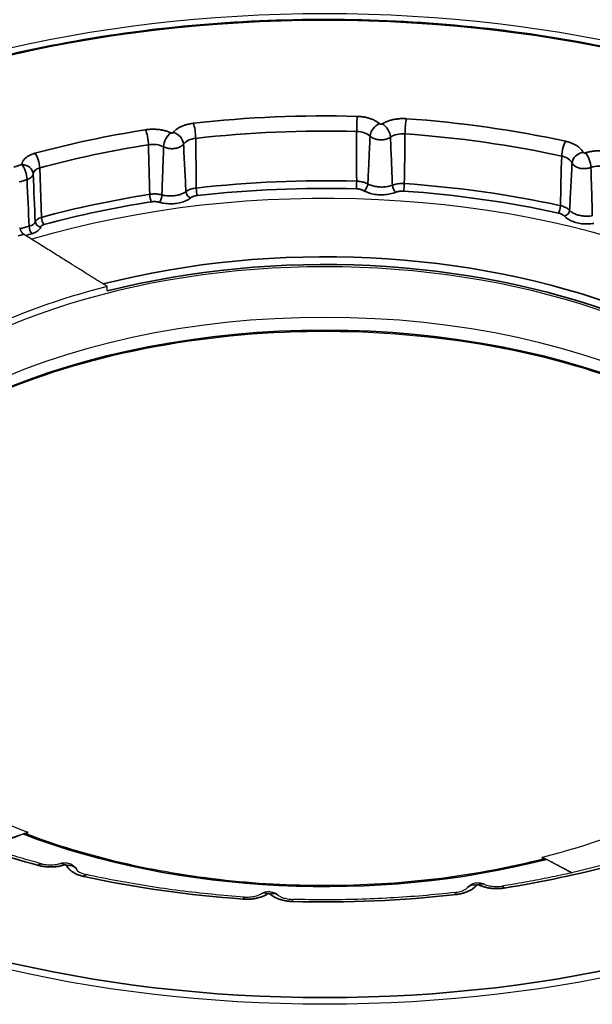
# Model space of a CAD drawing. Header units: millimetres. Extents: x -11430 to 11430, y -300 to 4365.
# Tile 11 of 31: x 2462 to 2487, y 1361 to 1405. Entities that reach past the tile are written whole.
import ezdxf

# ---------------------------------------------------------------- set-up
doc = ezdxf.new("R2010")
doc.units = ezdxf.units.MM
doc.header["$LTSCALE"] = 15
doc.layers.add('_Sichtbarkanten', color=7, linetype='Continuous', lineweight=25)
doc.layers.add('Sichtbar schmal (ISO)', color=7, linetype='Continuous', lineweight=35)

msp = doc.modelspace()

# ---------------------------------------------------------------- linework, layer by layer
at = {"layer": '_Sichtbarkanten'}
for p, q in [((2466.134, 1392.633), (2466.132, 1392.83)), ((2462.641, 1368.721), (2462.64, 1368.822)), ((2485.277, 1367.629), (2485.278, 1367.725))]:
    msp.add_line(p, q, dxfattribs=at)
msp.add_ellipse((2475.705, 1383.045), major_axis=(37.75, 0), ratio=0.57735, dxfattribs=at)
for centre, major_axis, ratio, start_param, end_param in [((2475.705, 1381.821), (31.18, 0), 0.57735, 1.502416, 1.502422), ((2475.705, 1381.82), (31.182, 0), 0.57735, 1.796229, 1.796234), ((2475.705, 1381.82), (31.182, 0), 0.57735, 1.20612, 1.206129), ((2475.705, 1380.392), (28.25, 0), 0.57735, 0.929646, 2.044743), ((2462.467, 1395.325), (-0.137, 0.217), 0.5824, 0.75465, 2.260814), ((2475.705, 1379.983), (-23.75, 0), 0.57735, 3.132886, 6.291892), ((2475.705, 1380.277), (23.756, 0), 0.57735, 1.985547, 2.559244), ((2475.705, 1377.612), (-24.004, 0), 0.57735, 3.289846, 6.134932), ((2475.705, 1380.277), (-23.756, 0), 0.57735, 0.414751, 0.988448), ((2475.705, 1380.277), (-23.756, 0), 0.57735, 1.985547, 2.559244), ((2462.423, 1368.537), (-0.182, -0.188), 0.650254, 3.413058, 4.085317), ((2485.466, 1367.419), (0.145, -0.215), 0.572772, 2.313184, 2.940542), ((2464.241, 1366.976), (-0.153, 0.476), 0.397467, 6.28317, 6.283202), ((2464.344, 1366.951), (0.452, 0.214), 0.787668, 6.283163, 6.283901), ((2482.375, 1366.076), (-0.39, 0.313), 0.74078, 6.283111, 6.283176), ((2482.484, 1366.091), (0.21, 0.454), 0.510835, 6.283112, 6.2835), ((2473.184, 1365.697), (-0.264, 0.425), 0.598406, 6.283155, 6.283206), ((2473.296, 1365.691), (0.33, 0.375), 0.682658, 6.283111, 6.283693)]:
    msp.add_ellipse(centre, major_axis=major_axis, ratio=ratio, start_param=start_param, end_param=end_param, dxfattribs=at)
for points, knots in [([(2438.255, 1383.851), (2438.439, 1386.158), (2439.26, 1388.444), (2442.092, 1392.763), (2444.115, 1394.793), (2449.164, 1398.388), (2452.194, 1399.95), (2458.947, 1402.44), (2462.669, 1403.369), (2470.427, 1404.5), (2474.461, 1404.703), (2482.437, 1404.364), (2486.376, 1403.823), (2493.765, 1402.048), (2497.213, 1400.815), (2503.269, 1397.777), (2505.875, 1395.973), (2509.977, 1391.973), (2511.473, 1389.776), (2512.782, 1386.296), (2513.058, 1385.076), (2513.156, 1383.851)], [3.889269, 3.889269, 3.889269, 3.889269, 4.205166, 4.205166, 4.524465, 4.524465, 4.845516, 4.845516, 5.166574, 5.166574, 5.487449, 5.487449, 5.808279, 5.808279, 6.129227, 6.129227, 6.450356, 6.450356, 6.770975, 6.770975, 6.938707, 6.938707, 6.938707, 6.938707]), ([(2452.354, 1380.823), (2453.024, 1382.135), (2454.038, 1383.396), (2456.771, 1385.788), (2458.539, 1386.901), (2462.595, 1388.752), (2464.883, 1389.491), (2469.751, 1390.518), (2472.33, 1390.807), (2477.518, 1390.903), (2480.126, 1390.71), (2485.103, 1389.862), (2487.471, 1389.208), (2491.726, 1387.508), (2493.612, 1386.463), (2496.715, 1384.092), (2497.93, 1382.767), (2498.861, 1381.191), (2498.962, 1381.008), (2499.056, 1380.823)], [4.130031, 4.130031, 4.130031, 4.130031, 4.426418, 4.426418, 4.745115, 4.745115, 5.063409, 5.063409, 5.382001, 5.382001, 5.700744, 5.700744, 6.019385, 6.019385, 6.337732, 6.337732, 6.656179, 6.656179, 6.697946, 6.697946, 6.697946, 6.697946]), ([(2463.237, 1367.434), (2462.927, 1367.517), (2462.619, 1367.604), (2462.008, 1367.782), (2461.706, 1367.874), (2461.107, 1368.065), (2460.811, 1368.163), (2460.224, 1368.365), (2459.933, 1368.469), (2459.359, 1368.683), (2459.076, 1368.793), (2458.795, 1368.905)], [2.7065745, 2.7065745, 2.7065745, 2.7065745, 2.7412544, 2.7412544, 2.7759343, 2.7759343, 2.8106143, 2.8106143, 2.8452942, 2.8452942, 2.8799741, 2.8799741, 2.8799741, 2.8799741]), ([(2462.64, 1368.822), (2462.241, 1368.677), (2461.647, 1368.461), (2461.009, 1368.229), (2460.821, 1368.161)], [0, 0, 0, 0, 0.3333333, 0.4684492, 0.4684492, 0.4684492, 0.4684492]), ([(2460.859, 1368.148), (2461.01, 1368.206), (2461.556, 1368.412), (2462.073, 1368.607), (2462.431, 1368.743)], [0.5416271, 0.5416271, 0.5416271, 0.5416271, 0.6666667, 1, 1, 1, 1]), ([(2485.349, 1367.647), (2483.896, 1367.276), (2482.378, 1366.989), (2479.272, 1366.595), (2477.684, 1366.488), (2474.503, 1366.458), (2472.91, 1366.535), (2469.783, 1366.871), (2468.249, 1367.129), (2465.302, 1367.816), (2463.889, 1368.245), (2462.565, 1368.75)], [1.856106, 1.856106, 1.856106, 1.856106, 2.056113, 2.056113, 2.25612, 2.25612, 2.456128, 2.456128, 2.656135, 2.656135, 2.856142, 2.856142, 2.856142, 2.856142]), ([(2486.555, 1367.034), (2486.515, 1367.056), (2486.133, 1367.262), (2485.769, 1367.459), (2485.459, 1367.626)], [0.6271545, 0.6271545, 0.6271545, 0.6271545, 0.6666667, 1, 1, 1, 1]), ([(2463.237, 1367.434), (2463.306, 1367.416), (2463.382, 1367.402), (2463.539, 1367.385), (2463.623, 1367.383), (2463.788, 1367.39), (2463.871, 1367.4), (2463.998, 1367.426), (2464.045, 1367.438), (2464.088, 1367.452)], [0, 0, 0, 0, 0.0479188, 0.0479188, 0.0968297, 0.0968297, 0.1473286, 0.1473286, 0.1794544, 0.1794544, 0.1794544, 0.1794544]), ([(2464.09, 1367.453), (2464.15, 1367.472), (2464.214, 1367.481), (2464.341, 1367.481), (2464.405, 1367.471), (2464.525, 1367.432), (2464.583, 1367.402), (2464.682, 1367.327), (2464.725, 1367.282), (2464.769, 1367.215), (2464.779, 1367.199), (2464.787, 1367.182)], [0.0004633, 0.0004633, 0.0004633, 0.0004633, 0.0383432, 0.0383432, 0.0763744, 0.0763744, 0.1144863, 0.1144863, 0.1510912, 0.1510912, 0.1624627, 0.1624627, 0.1624627, 0.1624627]), ([(2464.796, 1367.165), (2464.797, 1367.164), (2464.799, 1367.16), (2464.809, 1367.147), (2464.817, 1367.138), (2464.847, 1367.109), (2464.877, 1367.086), (2464.954, 1367.042), (2465.001, 1367.02), (2465.102, 1366.983), (2465.157, 1366.967), (2465.214, 1366.955)], [0, 0, 0, 0, 0.0286398, 0.0286398, 0.054599, 0.054599, 0.0975038, 0.0975038, 0.1389438, 0.1389438, 0.1769311, 0.1769311, 0.1769311, 0.1769311]), ([(2488.329, 1367.476), (2488.02, 1367.392), (2487.707, 1367.311), (2487.078, 1367.155), (2486.761, 1367.08), (2486.123, 1366.937), (2485.802, 1366.869), (2485.155, 1366.739), (2484.83, 1366.677), (2484.176, 1366.559), (2483.847, 1366.504), (2483.516, 1366.452)], [1.8324149, 1.8324149, 1.8324149, 1.8324149, 1.8670948, 1.8670948, 1.9017747, 1.9017747, 1.9364546, 1.9364546, 1.9711346, 1.9711346, 2.0058145, 2.0058145, 2.0058145, 2.0058145]), ([(2472.154, 1365.97), (2471.68, 1366.003), (2471.207, 1366.043), (2470.265, 1366.135), (2469.796, 1366.188), (2468.863, 1366.307), (2468.399, 1366.373), (2467.477, 1366.517), (2467.019, 1366.596), (2466.111, 1366.766), (2465.66, 1366.857), (2465.214, 1366.955)], [2.3924152, 2.3924152, 2.3924152, 2.3924152, 2.4407588, 2.4407588, 2.4891023, 2.4891023, 2.5374459, 2.5374459, 2.5857895, 2.5857895, 2.634133, 2.634133, 2.634133, 2.634133]), ([(2472.924, 1366.124), (2472.974, 1366.154), (2473.03, 1366.178), (2473.147, 1366.207), (2473.21, 1366.213), (2473.335, 1366.205), (2473.399, 1366.192), (2473.515, 1366.147), (2473.568, 1366.115), (2473.615, 1366.076)], [0.0007878, 0.0007878, 0.0007878, 0.0007878, 0.0362938, 0.0362938, 0.0732562, 0.0732562, 0.111474, 0.111474, 0.1481602, 0.1481602, 0.1481602, 0.1481602]), ([(2481.426, 1366.169), (2481.509, 1366.178), (2481.589, 1366.194), (2481.729, 1366.234), (2481.791, 1366.259), (2481.887, 1366.308), (2481.924, 1366.333), (2481.966, 1366.368), (2481.978, 1366.381), (2481.985, 1366.389)], [0, 0, 0, 0, 0.0509214, 0.0509214, 0.0996895, 0.0996895, 0.1450448, 0.1450448, 0.1764228, 0.1764228, 0.1764228, 0.1764228]), ([(2481.988, 1366.394), (2482.024, 1366.437), (2482.066, 1366.475), (2482.161, 1366.537), (2482.216, 1366.561), (2482.331, 1366.594), (2482.394, 1366.601), (2482.519, 1366.598), (2482.583, 1366.586), (2482.657, 1366.56), (2482.671, 1366.555), (2482.685, 1366.549)], [0.0011521, 0.0011521, 0.0011521, 0.0011521, 0.0346217, 0.0346217, 0.0696093, 0.0696093, 0.1065986, 0.1065986, 0.1447964, 0.1447964, 0.1539854, 0.1539854, 0.1539854, 0.1539854]), ([(2482.694, 1366.545), (2482.745, 1366.521), (2482.806, 1366.499), (2482.939, 1366.464), (2483.013, 1366.45), (2483.169, 1366.433), (2483.253, 1366.43), (2483.396, 1366.436), (2483.458, 1366.442), (2483.516, 1366.452)], [0, 0, 0, 0, 0.045878, 0.045878, 0.0927726, 0.0927726, 0.1418997, 0.1418997, 0.1790268, 0.1790268, 0.1790268, 0.1790268]), ([(2472.154, 1365.97), (2472.238, 1365.964), (2472.325, 1365.965), (2472.492, 1365.979), (2472.573, 1365.993), (2472.718, 1366.03), (2472.785, 1366.053), (2472.87, 1366.092), (2472.897, 1366.107), (2472.92, 1366.122)], [0, 0, 0, 0, 0.0509237, 0.0509237, 0.1013306, 0.1013306, 0.1506509, 0.1506509, 0.1781879, 0.1781879, 0.1781879, 0.1781879]), ([(2473.627, 1366.067), (2473.648, 1366.048), (2473.679, 1366.026), (2473.759, 1365.981), (2473.809, 1365.959), (2473.924, 1365.92), (2473.99, 1365.903), (2474.134, 1365.877), (2474.215, 1365.869), (2474.295, 1365.866)], [0, 0, 0, 0, 0.041997, 0.041997, 0.0844574, 0.0844574, 0.1289827, 0.1289827, 0.1771395, 0.1771395, 0.1771395, 0.1771395]), ([(2481.426, 1366.169), (2480.957, 1366.115), (2480.486, 1366.069), (2479.541, 1365.989), (2479.066, 1365.955), (2478.115, 1365.901), (2477.638, 1365.881), (2476.684, 1365.854), (2476.206, 1365.847), (2475.25, 1365.847), (2474.772, 1365.853), (2474.295, 1365.866)], [2.078256, 2.078256, 2.078256, 2.078256, 2.1265995, 2.1265995, 2.1749431, 2.1749431, 2.2232866, 2.2232866, 2.2716302, 2.2716302, 2.3199737, 2.3199737, 2.3199737, 2.3199737])]:
    msp.add_open_spline(points, degree=3, knots=knots, dxfattribs=at)
for points, weights in [([(2466.132, 1392.83), (2464.466, 1393.87), (2462.457, 1395.126)], [1.21561557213, 1.13881668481, 1.05643602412]), ([(2485.278, 1367.725), (2485.908, 1367.395), (2486.584, 1367.041)], [1.21561557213, 1.18537872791, 1.15427664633])]:
    msp.add_rational_spline(points, weights, degree=2, dxfattribs=at)
at = {"layer": 'Sichtbar schmal (ISO)'}
msp.add_line((2463.163, 1398.048), (2463.242, 1395.872), dxfattribs=at)
msp.add_ellipse((2475.705, 1383.045), major_axis=(-37.241, 0), ratio=0.57735, dxfattribs=at)
for centre, major_axis, ratio, start_param, end_param in [((2475.705, 1383.045), (29.947, 0), 0.57735, 1.523218, 1.764936), ((2469.928, 1399.602), (0.056, -0.497), 0.157521, 1.016162, 2.517145), ((2477.13, 1399.907), (-0.014, -0.5), 0.038833, 3.757606, 5.25859), ((2479.291, 1399.802), (-0.035, -0.499), 0.09776, 3.76048, 5.261463), ((2475.705, 1383.045), (29.947, 0), 0.57735, 1.209059, 1.450777), ((2475.705, 1383.045), (29.947, 0), 0.57735, 1.837377, 2.010777), ((2467.816, 1399.316), (0.078, -0.494), 0.215094, 1.008078, 2.509062), ((2468.927, 1399.183), (-0.21, -0.454), 0.510826, 3.87794, 5.406171), ((2469.036, 1399.197), (0.39, -0.313), 0.740775, 0.579113, 2.107364), ((2475.705, 1382.665), (29.448, 0), 0.57735, 1.523218, 1.764936), ((2477.916, 1403.06), (-0.3, -12.03), 0.062859, 5.001537, 5.198091), ((2477.07, 1399.184), (0.75, 0.004), 0.618677, 0.578058, 1.519468), ((2478.114, 1399.582), (-0.33, -0.375), 0.682658, 4.052553, 5.580785), ((2478.226, 1399.577), (0.264, -0.425), 0.598405, 0.808656, 2.336907), ((2470.17, 1398.892), (0.75, -0.012), 0.617457, 1.775911, 2.71739), ((2469.187, 1402.693), (0.435, -12.002), 0.06208, 1.089589, 1.286107), ((2479.141, 1399.084), (0.75, 0.005), 0.618563, 1.446053, 2.387533), ((2478.472, 1403.036), (0.138, -12.054), 0.062312, 1.079755, 1.276273), ((2475.705, 1382.665), (29.448, 0), 0.57735, 1.209059, 1.450777), ((2486.303, 1398.808), (-0.107, -0.488), 0.288958, 3.788945, 5.289928), ((2475.705, 1382.665), (29.448, 0), 0.57735, 1.837377, 2.010777), ((2468.146, 1398.618), (0.75, -0.013), 0.617227, 0.907865, 1.849275), ((2468.644, 1402.616), (0.007, -12.057), 0.060581, 5.011211, 5.207765), ((2487.066, 1398.323), (-0.452, -0.214), 0.787668, 4.355836, 5.884068), ((2487.169, 1398.298), (0.153, -0.476), 0.397467, 0.932837, 2.461089), ((2462.95, 1398.28), (0.131, -0.482), 0.347764, 0.977226, 2.478209), ((2486.972, 1401.827), (-0.578, -11.949), 0.05973, 4.991586, 5.188157), ((2485.86, 1398.131), (0.75, 0.02), 0.614712, 0.249034, 1.190456), ((2475.705, 1383.045), (29.423, 0), 0.57735, 2.040883, 2.054229), ((2462.378, 1397.782), (0.499, -0.036), 0.815786, 0.092359, 1.629702), ((2462.378, 1397.782), (0.141, -0.48), 0.369843, 0.917705, 2.47105), ((2463.377, 1397.756), (0.5, -0.024), 0.630039, 2.043576, 3.131642), ((2487.776, 1397.666), (0.75, 0.021), 0.614285, 1.117263, 2.058754), ((2475.705, 1382.644), (28.923, 0), 0.57735, 2.040883, 2.054229), ((2462.378, 1397.782), (0.5, 0.02), 0.574892, 5.159223, 6.217947), ((2463.144, 1403.021), (0.201, -12.975), 0.053125, 5.148363, 5.331794), ((2463.095, 1405.272), (0.359, -15.624), 0.028388, 5.211605, 5.373256), ((2475.705, 1380.581), (-29.27, 0), 0.57735, 4.664469, 4.906871), ((2477.095, 1397.331), (-0.007, -0.25), 0.039112, 0.616021, 2.117004), ((2469.794, 1396.925), (0.152, -0.198), 0.65311, 3.890499, 5.416145), ((2470.097, 1397.035), (0.028, -0.248), 0.157794, 4.157723, 5.658706), ((2475.705, 1380.392), (-29.02, 0), 0.57735, 4.664469, 4.906871), ((2477.423, 1397.248), (-0.124, -0.217), 0.574678, 0.7831, 2.307392), ((2478.823, 1397.18), (0.094, -0.232), 0.469722, 4.044695, 5.570341), ((2479.17, 1397.231), (-0.017, -0.249), 0.097483, 0.618868, 2.119851), ((2475.705, 1380.392), (-29.02, 0), 0.57735, 4.35031, 4.592711), ((2475.705, 1380.581), (-29.27, 0), 0.57735, 4.35031, 4.592711), ((2475.705, 1380.581), (-29.27, 0), 0.57735, 4.978628, 5.152263), ((2475.705, 1380.392), (-29.02, 0), 0.57735, 4.978628, 5.152263), ((2468.07, 1396.76), (0.039, -0.247), 0.214824, 4.149716, 5.650699), ((2468.426, 1396.739), (-0.07, -0.24), 0.367318, 0.66969, 2.194082), ((2485.985, 1396.264), (-0.053, -0.244), 0.289219, 0.647414, 2.148398), ((2486.252, 1396.126), (-0.187, -0.166), 0.725783, 0.99593, 2.519956), ((2462.474, 1395.74), (0.501, -0.013), 0.574793, 5.195029, 6.097208), ((2463.454, 1395.625), (-0.5, -0.009), 0.551459, 5.141955, 6.070616), ((2463.209, 1395.654), (-0.236, 0.083), 0.799996, 0.318451, 1.84647), ((2463.348, 1395.755), (0.066, -0.241), 0.347685, 4.118843, 5.619826), ((2475.705, 1380.592), (-28.879, 0), 0.57735, 5.179543, 5.195453), ((2462.812, 1395.354), (0.07, -0.24), 0.367707, 4.060021, 5.613364), ((2463.454, 1395.42), (0.25, 0), 0.57822, 2.012417, 2.940891), ((2475.705, 1380.464), (28.643, 0), 0.57735, 2.051653, 2.061108), ((2475.705, 1380.392), (-28.629, 0), 0.57735, 5.179543, 5.190027), ((2475.705, 1380.283), (23.994, 0), 0.57735, 0.984777, 1.989248), ((2475.705, 1380.082), (23.752, 0), 0.57735, 0.98846, 1.985535), ((2475.705, 1376.852), (24.343, 0), 0.57735, 0.286531, 2.855062), ((2475.705, 1383.045), (-29.947, 0), 0.57735, 0.963218, 1.136617), ((2475.705, 1380.283), (-23.994, 0), 0.57735, 0.984559, 1.989436), ((2463.108, 1366.951), (0.129, 0.483), 0.343472, 0, 0.662069), ((2464.241, 1366.976), (-0.153, 0.476), 0.397467, 5.602681, 6.283159), ((2464.344, 1366.951), (0.452, 0.214), 0.787668, 0.000716, 1.21424), ((2475.705, 1383.045), (-29.947, 0), 0.57735, 1.837377, 2.010777), ((2465.107, 1366.466), (0.107, 0.488), 0.288958, 6.283184, 6.930537), ((2475.705, 1383.045), (-29.947, 0), 0.57735, 1.209059, 1.450777), ((2482.375, 1366.076), (-0.39, 0.313), 0.74078, 5.248945, 6.283117), ((2482.484, 1366.091), (0.21, 0.454), 0.510835, 0.000315, 0.736348), ((2483.594, 1365.958), (-0.078, 0.494), 0.215094, 5.650654, 6.283185), ((2472.12, 1365.471), (0.035, 0.499), 0.09776, 0, 0.618887), ((2473.184, 1365.697), (-0.264, 0.425), 0.598406, 5.478499, 6.28314), ((2473.296, 1365.691), (0.33, 0.375), 0.682658, 0.000508, 0.910957), ((2475.705, 1383.045), (-29.947, 0), 0.57735, 1.523218, 1.764936), ((2474.281, 1365.367), (0.014, 0.5), 0.038833, 6.283185, 6.899199), ((2481.483, 1365.672), (-0.056, 0.497), 0.157521, 5.658738, 6.283186)]:
    msp.add_ellipse(centre, major_axis=major_axis, ratio=ratio, start_param=start_param, end_param=end_param, dxfattribs=at)
for points in [[(2469.036, 1399.606), (2469.06, 1399.635), (2469.114, 1399.692), (2469.212, 1399.769), (2469.329, 1399.839), (2469.459, 1399.899), (2469.603, 1399.948), (2469.761, 1399.987), (2469.871, 1400.004), (2469.928, 1400.01)], [(2477.13, 1400.315), (2477.185, 1400.314), (2477.296, 1400.306), (2477.456, 1400.283), (2477.612, 1400.247), (2477.757, 1400.2), (2477.891, 1400.141), (2478.013, 1400.071), (2478.082, 1400.019), (2478.114, 1399.991)], [(2478.226, 1399.985), (2478.264, 1400.009), (2478.346, 1400.053), (2478.481, 1400.109), (2478.629, 1400.155), (2478.786, 1400.188), (2478.949, 1400.209), (2479.12, 1400.218), (2479.234, 1400.215), (2479.291, 1400.211)], [(2467.816, 1399.724), (2467.87, 1399.733), (2467.979, 1399.745), (2468.144, 1399.752), (2468.312, 1399.745), (2468.475, 1399.726), (2468.633, 1399.695), (2468.787, 1399.65), (2468.881, 1399.612), (2468.927, 1399.591)], [(2477.697, 1399.441), (2477.714, 1399.425), (2477.753, 1399.394), (2477.822, 1399.355), (2477.901, 1399.323), (2477.987, 1399.299), (2478.078, 1399.285), (2478.172, 1399.281), (2478.266, 1399.286), (2478.357, 1399.3), (2478.443, 1399.324), (2478.523, 1399.356), (2478.57, 1399.383), (2478.592, 1399.398)], [(2486.303, 1399.216), (2486.356, 1399.205), (2486.457, 1399.178), (2486.597, 1399.127), (2486.726, 1399.065), (2486.838, 1398.994), (2486.934, 1398.915), (2487.013, 1398.826), (2487.051, 1398.764), (2487.066, 1398.731)], [(2468.614, 1398.975), (2468.639, 1398.963), (2468.691, 1398.94), (2468.776, 1398.915), (2468.867, 1398.898), (2468.961, 1398.891), (2469.055, 1398.894), (2469.146, 1398.906), (2469.234, 1398.928), (2469.313, 1398.958), (2469.384, 1398.996), (2469.444, 1399.041), (2469.476, 1399.076), (2469.489, 1399.093)], [(2487.169, 1398.706), (2487.219, 1398.722), (2487.32, 1398.75), (2487.478, 1398.779), (2487.644, 1398.796), (2487.81, 1398.799), (2487.977, 1398.791), (2488.144, 1398.768), (2488.251, 1398.745), (2488.303, 1398.731)], [(2486.584, 1398.264), (2486.593, 1398.246), (2486.614, 1398.209), (2486.66, 1398.159), (2486.719, 1398.115), (2486.789, 1398.077), (2486.869, 1398.047), (2486.956, 1398.026), (2487.047, 1398.014), (2487.141, 1398.012), (2487.235, 1398.019), (2487.327, 1398.036), (2487.385, 1398.053), (2487.413, 1398.063)], [(2463.209, 1395.45), (2463.202, 1395.428), (2463.181, 1395.387), (2463.136, 1395.329), (2463.077, 1395.276), (2463.004, 1395.227), (2462.914, 1395.183), (2462.848, 1395.16), (2462.812, 1395.15)], [(2464.241, 1367.384), (2464.192, 1367.368), (2464.09, 1367.341), (2463.932, 1367.312), (2463.767, 1367.295), (2463.6, 1367.291), (2463.433, 1367.3), (2463.266, 1367.322), (2463.16, 1367.346), (2463.108, 1367.36)], [(2465.107, 1366.874), (2465.055, 1366.886), (2464.954, 1366.912), (2464.814, 1366.963), (2464.685, 1367.025), (2464.572, 1367.096), (2464.476, 1367.175), (2464.398, 1367.264), (2464.36, 1367.327), (2464.344, 1367.359)], [(2482.375, 1366.485), (2482.351, 1366.455), (2482.297, 1366.398), (2482.199, 1366.321), (2482.082, 1366.251), (2481.951, 1366.192), (2481.807, 1366.142), (2481.649, 1366.104), (2481.539, 1366.087), (2481.483, 1366.08)], [(2483.594, 1366.366), (2483.54, 1366.358), (2483.431, 1366.345), (2483.266, 1366.338), (2483.099, 1366.345), (2482.936, 1366.364), (2482.777, 1366.396), (2482.624, 1366.441), (2482.529, 1366.478), (2482.484, 1366.499)], [(2473.184, 1366.105), (2473.146, 1366.081), (2473.064, 1366.037), (2472.93, 1365.981), (2472.781, 1365.936), (2472.625, 1365.902), (2472.462, 1365.881), (2472.291, 1365.872), (2472.177, 1365.876), (2472.12, 1365.88)], [(2474.281, 1365.775), (2474.225, 1365.776), (2474.115, 1365.784), (2473.954, 1365.807), (2473.798, 1365.843), (2473.654, 1365.89), (2473.52, 1365.949), (2473.398, 1366.019), (2473.328, 1366.072), (2473.296, 1366.1)]]:
    msp.add_open_spline(points, degree=3, dxfattribs=at)
for points, knots in [([(2468.927, 1399.591), (2468.93, 1399.59), (2468.933, 1399.588), (2468.937, 1399.587), (2468.94, 1399.586), (2468.944, 1399.585), (2468.947, 1399.584), (2468.951, 1399.584), (2468.955, 1399.583), (2468.959, 1399.583), (2468.962, 1399.582), (2468.966, 1399.582), (2468.97, 1399.582), (2468.974, 1399.582), (2468.978, 1399.582), (2468.982, 1399.582), (2468.986, 1399.583), (2468.99, 1399.583), (2468.993, 1399.584), (2468.997, 1399.585), (2469.001, 1399.586), (2469.004, 1399.587), (2469.007, 1399.588), (2469.011, 1399.589), (2469.014, 1399.59), (2469.017, 1399.591), (2469.02, 1399.593), (2469.023, 1399.595), (2469.025, 1399.596), (2469.028, 1399.598), (2469.03, 1399.6), (2469.032, 1399.602), (2469.034, 1399.604), (2469.036, 1399.606)], [0, 0, 0, 0, 0.090909, 0.090909, 0.090909, 0.181818, 0.181818, 0.181818, 0.272727, 0.272727, 0.272727, 0.363636, 0.363636, 0.363636, 0.454545, 0.454545, 0.454545, 0.545455, 0.545455, 0.545455, 0.636364, 0.636364, 0.636364, 0.727273, 0.727273, 0.727273, 0.818182, 0.818182, 0.818182, 0.909091, 0.909091, 0.909091, 1, 1, 1, 1]), ([(2478.114, 1399.991), (2478.117, 1399.989), (2478.119, 1399.987), (2478.122, 1399.985), (2478.125, 1399.984), (2478.127, 1399.982), (2478.13, 1399.981), (2478.134, 1399.979), (2478.137, 1399.978), (2478.14, 1399.977), (2478.144, 1399.976), (2478.147, 1399.975), (2478.151, 1399.974), (2478.155, 1399.974), (2478.158, 1399.973), (2478.162, 1399.973), (2478.166, 1399.972), (2478.17, 1399.972), (2478.174, 1399.972), (2478.178, 1399.972), (2478.182, 1399.972), (2478.185, 1399.973), (2478.189, 1399.973), (2478.193, 1399.973), (2478.197, 1399.974), (2478.2, 1399.975), (2478.204, 1399.976), (2478.207, 1399.977), (2478.211, 1399.978), (2478.214, 1399.979), (2478.217, 1399.98), (2478.22, 1399.982), (2478.223, 1399.983), (2478.226, 1399.985)], [0, 0, 0, 0, 0.090909, 0.090909, 0.090909, 0.181818, 0.181818, 0.181818, 0.272727, 0.272727, 0.272727, 0.363636, 0.363636, 0.363636, 0.454545, 0.454545, 0.454545, 0.545455, 0.545455, 0.545455, 0.636364, 0.636364, 0.636364, 0.727273, 0.727273, 0.727273, 0.818182, 0.818182, 0.818182, 0.909091, 0.909091, 0.909091, 1, 1, 1, 1]), ([(2477.599, 1397.341), (2477.609, 1397.572), (2477.63, 1398.034), (2477.663, 1398.733), (2477.685, 1399.204), (2477.697, 1399.441)], [0, 0, 0, 0, 0.3333333, 0.6666667, 0.9999913, 0.9999913, 0.9999913, 0.9999913]), ([(2478.679, 1397.289), (2478.666, 1397.623), (2478.638, 1398.308), (2478.608, 1399.029), (2478.592, 1399.398)], [0, 0, 0, 0, 0.5, 0.9999981, 0.9999981, 0.9999981, 0.9999981]), ([(2468.539, 1396.859), (2468.546, 1397.091), (2468.562, 1397.557), (2468.587, 1398.261), (2468.605, 1398.736), (2468.614, 1398.975)], [0, 0, 0, 0, 0.3333333, 0.6666667, 0.9999913, 0.9999913, 0.9999913, 0.9999913]), ([(2469.594, 1397.002), (2469.578, 1397.333), (2469.543, 1398.012), (2469.507, 1398.727), (2469.489, 1399.093)], [0, 0, 0, 0, 0.5, 0.9999981, 0.9999981, 0.9999981, 0.9999981]), ([(2487.066, 1398.731), (2487.067, 1398.729), (2487.069, 1398.727), (2487.07, 1398.725), (2487.072, 1398.723), (2487.074, 1398.721), (2487.076, 1398.719), (2487.078, 1398.717), (2487.081, 1398.715), (2487.084, 1398.714), (2487.086, 1398.712), (2487.089, 1398.711), (2487.092, 1398.709), (2487.095, 1398.708), (2487.099, 1398.707), (2487.102, 1398.706), (2487.106, 1398.705), (2487.109, 1398.704), (2487.113, 1398.703), (2487.117, 1398.702), (2487.12, 1398.702), (2487.124, 1398.702), (2487.128, 1398.701), (2487.132, 1398.701), (2487.136, 1398.701), (2487.14, 1398.701), (2487.144, 1398.701), (2487.147, 1398.702), (2487.151, 1398.702), (2487.155, 1398.703), (2487.159, 1398.703), (2487.162, 1398.704), (2487.166, 1398.705), (2487.169, 1398.706)], [0, 0, 0, 0, 0.090909, 0.090909, 0.090909, 0.181818, 0.181818, 0.181818, 0.272727, 0.272727, 0.272727, 0.363636, 0.363636, 0.363636, 0.454545, 0.454545, 0.454545, 0.545455, 0.545455, 0.545455, 0.636364, 0.636364, 0.636364, 0.727273, 0.727273, 0.727273, 0.818182, 0.818182, 0.818182, 0.909091, 0.909091, 0.909091, 1, 1, 1, 1]), ([(2462.378, 1398.19), (2462.379, 1398.205), (2462.381, 1398.22), (2462.384, 1398.234), (2462.386, 1398.246), (2462.389, 1398.257), (2462.392, 1398.268), (2462.397, 1398.284), (2462.404, 1398.3), (2462.411, 1398.316), (2462.415, 1398.325), (2462.42, 1398.334), (2462.425, 1398.344), (2462.435, 1398.361), (2462.446, 1398.378), (2462.458, 1398.394), (2462.464, 1398.402), (2462.469, 1398.409), (2462.475, 1398.416), (2462.49, 1398.434), (2462.506, 1398.451), (2462.524, 1398.468), (2462.53, 1398.473), (2462.536, 1398.479), (2462.542, 1398.484), (2462.563, 1398.502), (2462.585, 1398.519), (2462.608, 1398.536), (2462.614, 1398.539), (2462.619, 1398.543), (2462.625, 1398.547), (2462.651, 1398.564), (2462.679, 1398.58), (2462.709, 1398.596), (2462.713, 1398.598), (2462.717, 1398.6), (2462.721, 1398.602), (2462.754, 1398.618), (2462.788, 1398.633), (2462.824, 1398.647), (2462.826, 1398.648), (2462.828, 1398.649), (2462.831, 1398.65), (2462.869, 1398.664), (2462.909, 1398.677), (2462.95, 1398.688)], [0.0000004, 0.0000004, 0.0000004, 0.0000004, 0.0709999, 0.0709999, 0.0709999, 0.125, 0.125, 0.125, 0.2038322, 0.2038322, 0.2038322, 0.25, 0.25, 0.25, 0.336501, 0.336501, 0.336501, 0.375, 0.375, 0.375, 0.4692399, 0.4692399, 0.4692399, 0.5, 0.5, 0.5, 0.6019237, 0.6019237, 0.6019237, 0.625, 0.625, 0.625, 0.7346325, 0.7346325, 0.7346325, 0.75, 0.75, 0.75, 0.8673233, 0.8673233, 0.8673233, 0.875, 0.875, 0.875, 1, 1, 1, 1]), ([(2486.474, 1396.183), (2486.486, 1396.412), (2486.51, 1396.87), (2486.547, 1397.563), (2486.572, 1398.03), (2486.584, 1398.264)], [0, 0, 0, 0, 0.3333333, 0.6666667, 0.9999913, 0.9999913, 0.9999913, 0.9999913]), ([(2487.473, 1395.941), (2487.465, 1396.276), (2487.446, 1396.966), (2487.424, 1397.691), (2487.413, 1398.063)], [0, 0, 0, 0, 0.5, 0.9999981, 0.9999981, 0.9999981, 0.9999981]), ([(2477.599, 1397.341), (2477.572, 1397.356), (2477.545, 1397.369), (2477.516, 1397.381), (2477.487, 1397.392), (2477.458, 1397.403), (2477.427, 1397.412), (2477.396, 1397.421), (2477.364, 1397.429), (2477.329, 1397.436), (2477.295, 1397.443), (2477.259, 1397.449), (2477.222, 1397.453), (2477.185, 1397.457), (2477.146, 1397.46), (2477.107, 1397.461)], [0.000233, 0.000233, 0.000233, 0.000233, 0.2, 0.2, 0.2, 0.4, 0.4, 0.4, 0.6, 0.6, 0.6, 0.8, 0.8, 0.8, 1, 1, 1, 1]), ([(2469.594, 1397.002), (2469.572, 1396.986), (2469.548, 1396.97), (2469.524, 1396.956), (2469.499, 1396.942), (2469.473, 1396.929), (2469.445, 1396.917), (2469.418, 1396.905), (2469.389, 1396.893), (2469.359, 1396.883), (2469.329, 1396.872), (2469.298, 1396.863), (2469.266, 1396.855), (2469.234, 1396.847), (2469.201, 1396.84), (2469.167, 1396.834), (2469.134, 1396.828), (2469.1, 1396.823), (2469.065, 1396.82), (2469.03, 1396.816), (2468.995, 1396.814), (2468.96, 1396.812), (2468.925, 1396.811), (2468.89, 1396.811), (2468.855, 1396.813), (2468.82, 1396.814), (2468.784, 1396.816), (2468.749, 1396.82), (2468.713, 1396.824), (2468.677, 1396.829), (2468.642, 1396.835), (2468.606, 1396.842), (2468.572, 1396.85), (2468.539, 1396.859)], [0.0000008, 0.0000008, 0.0000008, 0.0000008, 0.0909091, 0.0909091, 0.0909091, 0.1818182, 0.1818182, 0.1818182, 0.2727273, 0.2727273, 0.2727273, 0.3636364, 0.3636364, 0.3636364, 0.4545455, 0.4545455, 0.4545455, 0.5454545, 0.5454545, 0.5454545, 0.6363636, 0.6363636, 0.6363636, 0.7272727, 0.7272727, 0.7272727, 0.8181818, 0.8181818, 0.8181818, 0.9090909, 0.9090909, 0.9090909, 0.9999966, 0.9999966, 0.9999966, 0.9999966]), ([(2470.049, 1397.162), (2470.013, 1397.158), (2469.979, 1397.152), (2469.945, 1397.146), (2469.912, 1397.139), (2469.88, 1397.132), (2469.849, 1397.122), (2469.817, 1397.113), (2469.787, 1397.103), (2469.757, 1397.091), (2469.727, 1397.079), (2469.698, 1397.065), (2469.67, 1397.051), (2469.643, 1397.036), (2469.618, 1397.019), (2469.594, 1397.002)], [0, 0, 0, 0, 0.2, 0.2, 0.2, 0.4, 0.4, 0.4, 0.6, 0.6, 0.6, 0.8, 0.8, 0.8, 0.9999083, 0.9999083, 0.9999083, 0.9999083]), ([(2477.423, 1397.044), (2477.405, 1397.054), (2477.387, 1397.063), (2477.368, 1397.071), (2477.349, 1397.079), (2477.329, 1397.086), (2477.309, 1397.093), (2477.288, 1397.099), (2477.266, 1397.105), (2477.243, 1397.11), (2477.221, 1397.115), (2477.197, 1397.119), (2477.172, 1397.122), (2477.147, 1397.124), (2477.122, 1397.126), (2477.095, 1397.127)], [0, 0, 0, 0, 0.2, 0.2, 0.2, 0.4, 0.4, 0.4, 0.6, 0.6, 0.6, 0.8, 0.8, 0.8, 1, 1, 1, 1]), ([(2478.823, 1396.976), (2478.784, 1396.96), (2478.744, 1396.946), (2478.704, 1396.934), (2478.663, 1396.921), (2478.622, 1396.911), (2478.579, 1396.901), (2478.536, 1396.892), (2478.492, 1396.884), (2478.448, 1396.878), (2478.403, 1396.872), (2478.358, 1396.867), (2478.313, 1396.864), (2478.268, 1396.862), (2478.222, 1396.86), (2478.177, 1396.861), (2478.131, 1396.861), (2478.086, 1396.863), (2478.041, 1396.867), (2477.996, 1396.87), (2477.951, 1396.876), (2477.907, 1396.883), (2477.863, 1396.889), (2477.82, 1396.898), (2477.778, 1396.908), (2477.735, 1396.918), (2477.694, 1396.93), (2477.652, 1396.943), (2477.611, 1396.957), (2477.571, 1396.972), (2477.532, 1396.989), (2477.494, 1397.006), (2477.458, 1397.024), (2477.423, 1397.044)], [0, 0, 0, 0, 0.090909, 0.090909, 0.090909, 0.181818, 0.181818, 0.181818, 0.272727, 0.272727, 0.272727, 0.363636, 0.363636, 0.363636, 0.454545, 0.454545, 0.454545, 0.545455, 0.545455, 0.545455, 0.636364, 0.636364, 0.636364, 0.727273, 0.727273, 0.727273, 0.818182, 0.818182, 0.818182, 0.909091, 0.909091, 0.909091, 1, 1, 1, 1]), ([(2478.679, 1397.289), (2478.649, 1397.277), (2478.618, 1397.267), (2478.587, 1397.258), (2478.555, 1397.249), (2478.524, 1397.241), (2478.491, 1397.235), (2478.458, 1397.228), (2478.424, 1397.222), (2478.389, 1397.218), (2478.355, 1397.213), (2478.32, 1397.21), (2478.286, 1397.208), (2478.251, 1397.206), (2478.216, 1397.205), (2478.18, 1397.205), (2478.145, 1397.206), (2478.11, 1397.207), (2478.076, 1397.21), (2478.041, 1397.213), (2478.006, 1397.217), (2477.972, 1397.222), (2477.938, 1397.227), (2477.905, 1397.233), (2477.873, 1397.241), (2477.84, 1397.248), (2477.808, 1397.257), (2477.776, 1397.267), (2477.744, 1397.277), (2477.713, 1397.288), (2477.683, 1397.3), (2477.654, 1397.313), (2477.625, 1397.326), (2477.599, 1397.341)], [0.0000008, 0.0000008, 0.0000008, 0.0000008, 0.0909091, 0.0909091, 0.0909091, 0.1818182, 0.1818182, 0.1818182, 0.2727273, 0.2727273, 0.2727273, 0.3636364, 0.3636364, 0.3636364, 0.4545455, 0.4545455, 0.4545455, 0.5454545, 0.5454545, 0.5454545, 0.6363636, 0.6363636, 0.6363636, 0.7272727, 0.7272727, 0.7272727, 0.8181818, 0.8181818, 0.8181818, 0.9090909, 0.9090909, 0.9090909, 0.9999966, 0.9999966, 0.9999966, 0.9999966]), ([(2479.2, 1397.359), (2479.164, 1397.362), (2479.128, 1397.363), (2479.093, 1397.363), (2479.058, 1397.362), (2479.023, 1397.361), (2478.988, 1397.358), (2478.953, 1397.355), (2478.918, 1397.35), (2478.883, 1397.344), (2478.848, 1397.338), (2478.813, 1397.331), (2478.779, 1397.321), (2478.745, 1397.312), (2478.711, 1397.301), (2478.679, 1397.289)], [0, 0, 0, 0, 0.2, 0.2, 0.2, 0.4, 0.4, 0.4, 0.6, 0.6, 0.6, 0.8, 0.8, 0.8, 0.9999516, 0.9999516, 0.9999516, 0.9999516]), ([(2479.17, 1397.026), (2479.146, 1397.028), (2479.122, 1397.029), (2479.099, 1397.028), (2479.075, 1397.028), (2479.052, 1397.027), (2479.029, 1397.025), (2479.006, 1397.022), (2478.982, 1397.019), (2478.959, 1397.015), (2478.935, 1397.011), (2478.912, 1397.005), (2478.889, 1396.999), (2478.867, 1396.992), (2478.844, 1396.985), (2478.823, 1396.976)], [0, 0, 0, 0, 0.2, 0.2, 0.2, 0.4, 0.4, 0.4, 0.6, 0.6, 0.6, 0.8, 0.8, 0.8, 1, 1, 1, 1]), ([(2468.538, 1396.859), (2468.505, 1396.868), (2468.472, 1396.876), (2468.438, 1396.882), (2468.404, 1396.888), (2468.37, 1396.892), (2468.336, 1396.895), (2468.301, 1396.899), (2468.266, 1396.901), (2468.229, 1396.901), (2468.193, 1396.902), (2468.155, 1396.901), (2468.118, 1396.898), (2468.08, 1396.895), (2468.042, 1396.891), (2468.004, 1396.885)], [0.0001166, 0.0001166, 0.0001166, 0.0001166, 0.2, 0.2, 0.2, 0.4, 0.4, 0.4, 0.6, 0.6, 0.6, 0.8, 0.8, 0.8, 1, 1, 1, 1]), ([(2468.426, 1396.535), (2468.404, 1396.542), (2468.381, 1396.547), (2468.359, 1396.551), (2468.336, 1396.556), (2468.314, 1396.559), (2468.291, 1396.561), (2468.268, 1396.564), (2468.244, 1396.565), (2468.22, 1396.566), (2468.196, 1396.566), (2468.171, 1396.566), (2468.146, 1396.564), (2468.12, 1396.563), (2468.095, 1396.56), (2468.07, 1396.556)], [0, 0, 0, 0, 0.2, 0.2, 0.2, 0.4, 0.4, 0.4, 0.6, 0.6, 0.6, 0.8, 0.8, 0.8, 1, 1, 1, 1]), ([(2469.794, 1396.721), (2469.765, 1396.699), (2469.735, 1396.678), (2469.703, 1396.659), (2469.671, 1396.64), (2469.637, 1396.622), (2469.602, 1396.606), (2469.566, 1396.589), (2469.528, 1396.574), (2469.489, 1396.56), (2469.45, 1396.547), (2469.41, 1396.534), (2469.369, 1396.523), (2469.327, 1396.513), (2469.285, 1396.503), (2469.241, 1396.496), (2469.198, 1396.488), (2469.153, 1396.482), (2469.108, 1396.477), (2469.064, 1396.472), (2469.018, 1396.47), (2468.973, 1396.468), (2468.927, 1396.467), (2468.882, 1396.467), (2468.836, 1396.469), (2468.791, 1396.471), (2468.744, 1396.475), (2468.698, 1396.48), (2468.652, 1396.486), (2468.605, 1396.493), (2468.56, 1396.502), (2468.514, 1396.512), (2468.47, 1396.523), (2468.426, 1396.535)], [0, 0, 0, 0, 0.090909, 0.090909, 0.090909, 0.181818, 0.181818, 0.181818, 0.272727, 0.272727, 0.272727, 0.363636, 0.363636, 0.363636, 0.454545, 0.454545, 0.454545, 0.545455, 0.545455, 0.545455, 0.636364, 0.636364, 0.636364, 0.727273, 0.727273, 0.727273, 0.818182, 0.818182, 0.818182, 0.909091, 0.909091, 0.909091, 1, 1, 1, 1]), ([(2470.097, 1396.83), (2470.073, 1396.828), (2470.05, 1396.824), (2470.028, 1396.82), (2470.006, 1396.815), (2469.985, 1396.81), (2469.964, 1396.804), (2469.943, 1396.797), (2469.922, 1396.79), (2469.902, 1396.782), (2469.882, 1396.774), (2469.863, 1396.764), (2469.845, 1396.754), (2469.827, 1396.744), (2469.81, 1396.733), (2469.794, 1396.721)], [0, 0, 0, 0, 0.2, 0.2, 0.2, 0.4, 0.4, 0.4, 0.6, 0.6, 0.6, 0.8, 0.8, 0.8, 1, 1, 1, 1]), ([(2486.474, 1396.183), (2486.457, 1396.202), (2486.438, 1396.219), (2486.417, 1396.235), (2486.396, 1396.252), (2486.374, 1396.267), (2486.35, 1396.281), (2486.325, 1396.295), (2486.299, 1396.309), (2486.27, 1396.322), (2486.242, 1396.334), (2486.211, 1396.346), (2486.178, 1396.357), (2486.145, 1396.367), (2486.11, 1396.377), (2486.073, 1396.385)], [0.00045, 0.00045, 0.00045, 0.00045, 0.2, 0.2, 0.2, 0.4, 0.4, 0.4, 0.6, 0.6, 0.6, 0.8, 0.8, 0.8, 1, 1, 1, 1]), ([(2487.473, 1395.941), (2487.438, 1395.935), (2487.403, 1395.931), (2487.368, 1395.928), (2487.333, 1395.925), (2487.298, 1395.923), (2487.263, 1395.923), (2487.228, 1395.922), (2487.192, 1395.923), (2487.157, 1395.925), (2487.122, 1395.927), (2487.087, 1395.93), (2487.053, 1395.934), (2487.019, 1395.939), (2486.985, 1395.944), (2486.951, 1395.951), (2486.918, 1395.957), (2486.886, 1395.965), (2486.854, 1395.974), (2486.822, 1395.983), (2486.792, 1395.993), (2486.762, 1396.004), (2486.733, 1396.014), (2486.705, 1396.026), (2486.678, 1396.039), (2486.651, 1396.052), (2486.625, 1396.066), (2486.601, 1396.081), (2486.576, 1396.096), (2486.553, 1396.112), (2486.532, 1396.13), (2486.51, 1396.147), (2486.491, 1396.164), (2486.474, 1396.183)], [0.0000008, 0.0000008, 0.0000008, 0.0000008, 0.0909091, 0.0909091, 0.0909091, 0.1818182, 0.1818182, 0.1818182, 0.2727273, 0.2727273, 0.2727273, 0.3636364, 0.3636364, 0.3636364, 0.4545455, 0.4545455, 0.4545455, 0.5454545, 0.5454545, 0.5454545, 0.6363636, 0.6363636, 0.6363636, 0.7272727, 0.7272727, 0.7272727, 0.8181818, 0.8181818, 0.8181818, 0.9090909, 0.9090909, 0.9090909, 0.9999965, 0.9999965, 0.9999965, 0.9999965]), ([(2486.252, 1395.922), (2486.24, 1395.935), (2486.228, 1395.947), (2486.214, 1395.958), (2486.2, 1395.969), (2486.185, 1395.98), (2486.169, 1395.989), (2486.153, 1395.999), (2486.135, 1396.008), (2486.116, 1396.017), (2486.097, 1396.026), (2486.076, 1396.034), (2486.054, 1396.041), (2486.033, 1396.048), (2486.009, 1396.055), (2485.985, 1396.06)], [0, 0, 0, 0, 0.2, 0.2, 0.2, 0.4, 0.4, 0.4, 0.6, 0.6, 0.6, 0.8, 0.8, 0.8, 1, 1, 1, 1]), ([(2487.547, 1395.608), (2487.502, 1395.6), (2487.456, 1395.594), (2487.411, 1395.589), (2487.365, 1395.585), (2487.32, 1395.582), (2487.275, 1395.581), (2487.229, 1395.579), (2487.183, 1395.58), (2487.138, 1395.582), (2487.092, 1395.584), (2487.047, 1395.588), (2487.002, 1395.593), (2486.958, 1395.598), (2486.914, 1395.605), (2486.871, 1395.614), (2486.828, 1395.622), (2486.786, 1395.632), (2486.745, 1395.644), (2486.704, 1395.655), (2486.664, 1395.668), (2486.626, 1395.683), (2486.588, 1395.697), (2486.551, 1395.713), (2486.516, 1395.73), (2486.482, 1395.747), (2486.448, 1395.765), (2486.416, 1395.786), (2486.384, 1395.806), (2486.354, 1395.828), (2486.326, 1395.85), (2486.299, 1395.873), (2486.274, 1395.897), (2486.252, 1395.922)], [0, 0, 0, 0, 0.090909, 0.090909, 0.090909, 0.181818, 0.181818, 0.181818, 0.272727, 0.272727, 0.272727, 0.363636, 0.363636, 0.363636, 0.454545, 0.454545, 0.454545, 0.545455, 0.545455, 0.545455, 0.636364, 0.636364, 0.636364, 0.727273, 0.727273, 0.727273, 0.818182, 0.818182, 0.818182, 0.909091, 0.909091, 0.909091, 1, 1, 1, 1]), ([(2464.344, 1367.359), (2464.343, 1367.361), (2464.342, 1367.363), (2464.34, 1367.365), (2464.338, 1367.367), (2464.336, 1367.369), (2464.334, 1367.371), (2464.332, 1367.373), (2464.33, 1367.375), (2464.327, 1367.376), (2464.324, 1367.378), (2464.321, 1367.38), (2464.318, 1367.381), (2464.315, 1367.382), (2464.312, 1367.384), (2464.308, 1367.385), (2464.305, 1367.386), (2464.301, 1367.386), (2464.298, 1367.387), (2464.294, 1367.388), (2464.29, 1367.388), (2464.286, 1367.389), (2464.282, 1367.389), (2464.279, 1367.389), (2464.275, 1367.389), (2464.271, 1367.389), (2464.267, 1367.389), (2464.263, 1367.389), (2464.259, 1367.388), (2464.255, 1367.388), (2464.252, 1367.387), (2464.248, 1367.386), (2464.245, 1367.385), (2464.241, 1367.384)], [0, 0, 0, 0, 0.090909, 0.090909, 0.090909, 0.181818, 0.181818, 0.181818, 0.272727, 0.272727, 0.272727, 0.363636, 0.363636, 0.363636, 0.454545, 0.454545, 0.454545, 0.545455, 0.545455, 0.545455, 0.636364, 0.636364, 0.636364, 0.727273, 0.727273, 0.727273, 0.818182, 0.818182, 0.818182, 0.909091, 0.909091, 0.909091, 1, 1, 1, 1]), ([(2482.484, 1366.499), (2482.481, 1366.501), (2482.477, 1366.502), (2482.474, 1366.503), (2482.47, 1366.504), (2482.467, 1366.505), (2482.463, 1366.506), (2482.46, 1366.507), (2482.456, 1366.507), (2482.452, 1366.508), (2482.448, 1366.508), (2482.444, 1366.508), (2482.44, 1366.508), (2482.436, 1366.508), (2482.432, 1366.508), (2482.429, 1366.508), (2482.425, 1366.507), (2482.421, 1366.507), (2482.417, 1366.506), (2482.414, 1366.506), (2482.41, 1366.505), (2482.406, 1366.504), (2482.403, 1366.503), (2482.4, 1366.502), (2482.397, 1366.5), (2482.394, 1366.499), (2482.391, 1366.497), (2482.388, 1366.496), (2482.385, 1366.494), (2482.383, 1366.492), (2482.38, 1366.491), (2482.378, 1366.489), (2482.376, 1366.487), (2482.375, 1366.485)], [0, 0, 0, 0, 0.090909, 0.090909, 0.090909, 0.181818, 0.181818, 0.181818, 0.272727, 0.272727, 0.272727, 0.363636, 0.363636, 0.363636, 0.454545, 0.454545, 0.454545, 0.545455, 0.545455, 0.545455, 0.636364, 0.636364, 0.636364, 0.727273, 0.727273, 0.727273, 0.818182, 0.818182, 0.818182, 0.909091, 0.909091, 0.909091, 1, 1, 1, 1]), ([(2473.296, 1366.1), (2473.294, 1366.102), (2473.291, 1366.103), (2473.289, 1366.105), (2473.286, 1366.107), (2473.283, 1366.108), (2473.28, 1366.11), (2473.277, 1366.111), (2473.274, 1366.112), (2473.27, 1366.113), (2473.267, 1366.114), (2473.263, 1366.115), (2473.26, 1366.116), (2473.256, 1366.117), (2473.252, 1366.117), (2473.248, 1366.118), (2473.244, 1366.118), (2473.24, 1366.118), (2473.237, 1366.118), (2473.233, 1366.118), (2473.229, 1366.118), (2473.225, 1366.118), (2473.221, 1366.117), (2473.217, 1366.117), (2473.214, 1366.116), (2473.21, 1366.115), (2473.206, 1366.115), (2473.203, 1366.113), (2473.2, 1366.112), (2473.196, 1366.111), (2473.193, 1366.11), (2473.19, 1366.108), (2473.187, 1366.107), (2473.184, 1366.105)], [0, 0, 0, 0, 0.090909, 0.090909, 0.090909, 0.181818, 0.181818, 0.181818, 0.272727, 0.272727, 0.272727, 0.363636, 0.363636, 0.363636, 0.454545, 0.454545, 0.454545, 0.545455, 0.545455, 0.545455, 0.636364, 0.636364, 0.636364, 0.727273, 0.727273, 0.727273, 0.818182, 0.818182, 0.818182, 0.909091, 0.909091, 0.909091, 1, 1, 1, 1])]:
    msp.add_open_spline(points, degree=3, knots=knots, dxfattribs=at)

doc.saveas('drawing.dxf')
